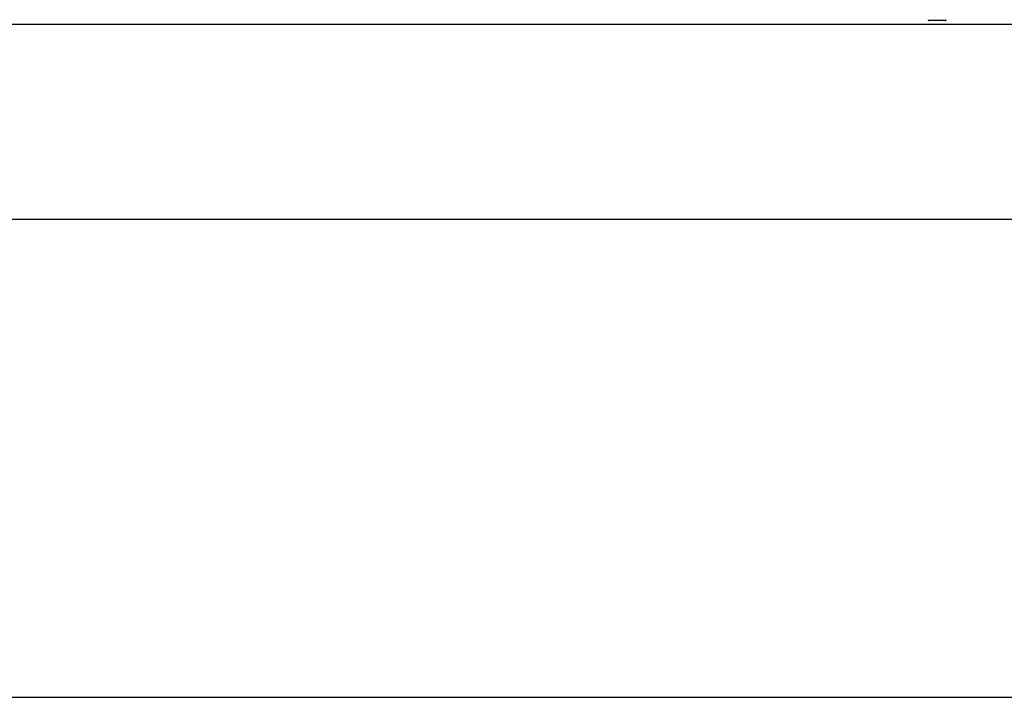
# Model space of a CAD drawing. Header units: inches. Extents: x 0 to 224, y 0 to 145.
# Tile 48 of 62: x 96 to 130, y 0 to 23. Entities that reach past the tile are written whole.
import ezdxf

# ---------------------------------------------------------------- set-up
doc = ezdxf.new("R2010")
doc.units = ezdxf.units.IN
doc.header["$LTSCALE"] = 12.302632
doc.header["$MEASUREMENT"] = 0
doc.linetypes.add('HIDDEN', pattern=[0.2, 0.1, -0.1])
doc.layers.get('0').update_dxf_attribs({"linetype": 'CONTINUOUS'})
doc.layers.add('02___PRT_ALL_AXES', color=7, linetype='CONTINUOUS')
doc.layers.add('DEFAULT_2', color=8, linetype='HIDDEN')

msp = doc.modelspace()

# ---------------------------------------------------------------- linework, layer by layer
at = {"color": 3, "linetype": 'Continuous'}
msp.add_line((130.2918, 23.3337), (93.3543, 23.3337), dxfattribs=at)
at = {"color": 7, "linetype": 'Continuous'}
for p, q in [((15.5418, 16.5837), (132.9168, 16.5837)), ((0, 0), (223.6842, 0))]:
    msp.add_line(p, q, dxfattribs=at)
at = {"layer": '02___PRT_ALL_AXES', "color": 8, "linetype": 'HIDDEN'}
for p, q in [((127.2618, 23.4662), (127.1968, 23.4662)), ((127.5118, 23.4662), (127.4468, 23.4662)), ((127.7618, 23.4662), (127.6968, 23.4662))]:
    msp.add_line(p, q, dxfattribs=at)
at = {"layer": 'DEFAULT_2', "color": 8, "linetype": 'HIDDEN'}
for p, q in [((127.4468, 23.4662), (127.2618, 23.4662)), ((127.6968, 23.4662), (127.5118, 23.4662))]:
    msp.add_line(p, q, dxfattribs=at)
for centre, start, end in [((127.1968, 23.4962), 180, 270), ((127.7618, 23.4962), 270, 360)]:
    msp.add_arc(centre, 0.03, start, end, dxfattribs=at)

doc.saveas('drawing.dxf')
